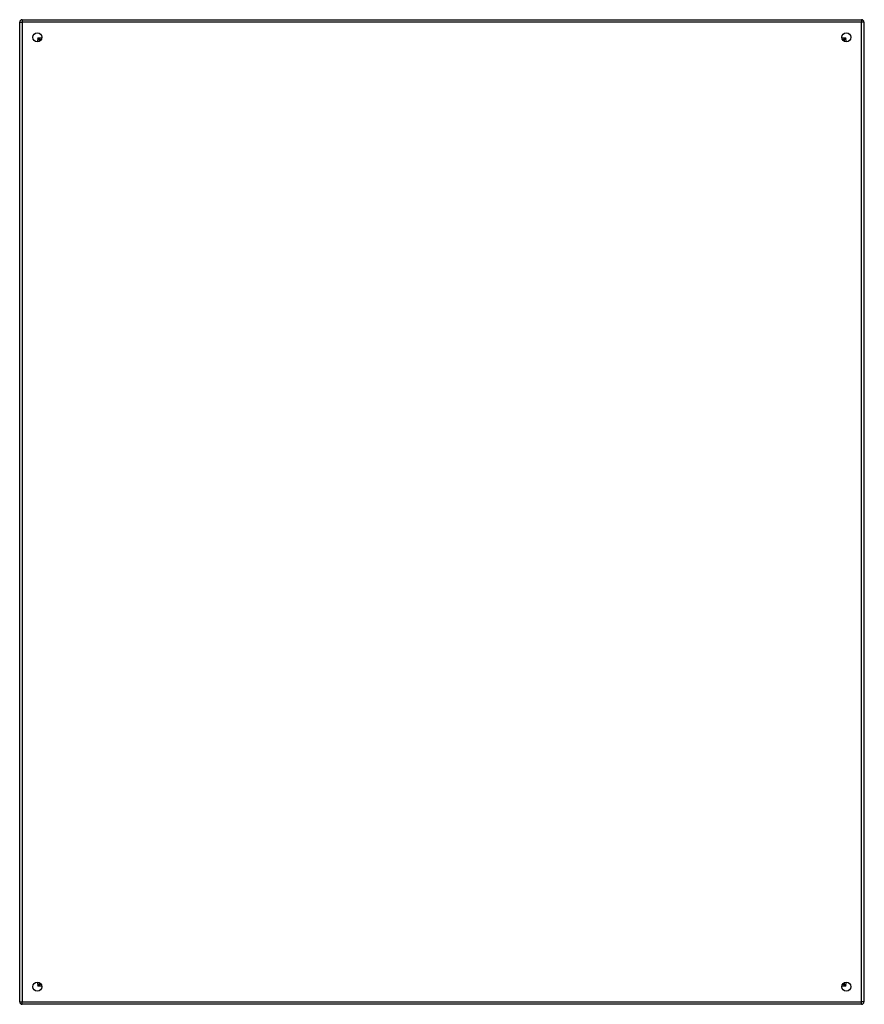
# Model space of a CAD drawing. Header units: inches. Extents: x 26 to 247, y 18 to 162.
# Tile 10 of 31: x 26 to 62, y 70 to 112. Entities that reach past the tile are written whole.
import ezdxf

# ---------------------------------------------------------------- set-up
doc = ezdxf.new("R2010")
doc.units = ezdxf.units.IN
doc.header["$MEASUREMENT"] = 0
doc.layers.add('Visible Edges(ANSI)', color=7, linetype='Continuous', lineweight=25)
doc.layers.add('Visible Tangent Edges(ANSI)', color=7, linetype='Continuous', lineweight=25)

msp = doc.modelspace()

# ---------------------------------------------------------------- linework, layer by layer
at = {"layer": 'Visible Edges(ANSI)'}
for p, q in [((25.774, 70.111), (25.774, 111.913)), ((25.873, 112.012), (61.675, 112.012)), ((61.774, 111.913), (61.774, 70.111)), ((26.641, 111.115), (26.641, 111.105)), ((26.681, 111.146), (26.672, 111.146)), ((60.877, 111.146), (60.868, 111.146)), ((60.908, 111.115), (60.908, 111.105)), ((61.792, 108.309), (61.792, 108.894)), ((61.776, 108.293), (61.774, 108.293)), ((61.774, 107.033), (61.776, 107.033)), ((61.792, 106.433), (61.792, 107.018)), ((61.792, 91.658), (61.792, 92.242)), ((61.776, 91.642), (61.774, 91.642)), ((61.774, 90.382), (61.776, 90.382)), ((61.792, 89.782), (61.792, 90.366)), ((61.792, 75.006), (61.792, 75.591)), ((61.776, 74.99), (61.774, 74.99)), ((61.774, 73.73), (61.776, 73.73)), ((61.792, 73.13), (61.792, 73.715)), ((26.641, 70.919), (26.641, 70.909)), ((26.672, 70.878), (26.681, 70.878)), ((60.868, 70.878), (60.877, 70.878)), ((60.908, 70.919), (60.908, 70.909)), ((61.675, 70.012), (25.873, 70.012))]:
    msp.add_line(p, q, dxfattribs=at)
for centre in [(26.524, 111.262), (61.024, 111.262), (26.524, 70.762), (61.024, 70.762)]:
    msp.add_circle(centre, 0.195, dxfattribs=at)
for centre, radius, start, end in [((25.873, 111.913), 0.099, 90, 180), ((61.675, 111.913), 0.099, 0, 90), ((26.672, 111.115), 0.031, 90, 180), ((60.877, 111.115), 0.031, 0, 90), ((60.876, 111.095), 0.031, 27.1331, 69.4365), ((61.773, 108.894), 0.0197, 0, 84.6753), ((61.776, 108.309), 0.0157, 270, 0), ((61.776, 107.018), 0.0157, 0, 90), ((61.773, 106.433), 0.0197, 275.3247, 0), ((61.773, 92.242), 0.0197, 0, 84.6753), ((61.776, 91.658), 0.0157, 270, 0), ((61.776, 90.366), 0.0157, 0, 90), ((61.773, 89.782), 0.0197, 275.3247, 0), ((61.773, 75.591), 0.0197, 0, 84.6753), ((61.776, 75.006), 0.0157, 270, 0), ((61.776, 73.715), 0.0157, 0, 90), ((61.773, 73.13), 0.0197, 275.3247, 0), ((26.672, 70.909), 0.031, 180, 270), ((60.877, 70.909), 0.031, 270, 0), ((60.876, 70.929), 0.031, 290.5635, 332.8669), ((25.873, 70.111), 0.099, 180, 270), ((61.675, 70.111), 0.099, 270, 0)]:
    msp.add_arc(centre, radius, start, end, dxfattribs=at)
at = {"layer": 'Visible Tangent Edges(ANSI)'}
for p, q in [((25.774, 111.913), (25.873, 111.913)), ((25.873, 112.012), (25.873, 111.913)), ((25.873, 111.913), (25.873, 70.111)), ((61.675, 111.913), (25.873, 111.913)), ((61.675, 112.012), (61.675, 111.913)), ((61.675, 70.111), (61.675, 111.913)), ((61.774, 111.913), (61.675, 111.913)), ((26.542, 111.245), (26.672, 111.146)), ((26.641, 111.115), (26.542, 111.245)), ((26.542, 111.245), (26.719, 111.245)), ((26.542, 111.245), (26.542, 111.146)), ((26.542, 111.068), (26.542, 111.146)), ((60.83, 111.245), (61.007, 111.245)), ((60.876, 111.146), (60.876, 111.136)), ((60.877, 111.146), (61.007, 111.245)), ((61.007, 111.245), (60.908, 111.115)), ((61.007, 111.146), (61.007, 111.245)), ((61.007, 111.146), (61.007, 111.068)), ((61.792, 108.894), (61.774, 108.894)), ((61.774, 108.309), (61.792, 108.309)), ((61.792, 107.018), (61.774, 107.018)), ((61.774, 106.433), (61.792, 106.433)), ((61.792, 92.242), (61.774, 92.242)), ((61.774, 91.658), (61.792, 91.658)), ((61.792, 90.366), (61.774, 90.366)), ((61.774, 89.782), (61.792, 89.782)), ((61.792, 75.591), (61.774, 75.591)), ((61.774, 75.006), (61.792, 75.006)), ((61.792, 73.715), (61.774, 73.715)), ((61.774, 73.13), (61.792, 73.13)), ((26.542, 70.878), (26.542, 70.956)), ((26.542, 70.779), (26.641, 70.909)), ((26.672, 70.878), (26.542, 70.779)), ((26.542, 70.878), (26.542, 70.779)), ((26.719, 70.779), (26.542, 70.779)), ((61.007, 70.779), (60.83, 70.779)), ((60.876, 70.878), (60.876, 70.888)), ((61.007, 70.779), (60.877, 70.878)), ((60.908, 70.909), (61.007, 70.779)), ((61.007, 70.956), (61.007, 70.878)), ((61.007, 70.779), (61.007, 70.878)), ((25.774, 70.111), (25.873, 70.111)), ((25.873, 70.111), (61.675, 70.111)), ((25.873, 70.012), (25.873, 70.111)), ((61.774, 70.111), (61.675, 70.111)), ((61.675, 70.012), (61.675, 70.111))]:
    msp.add_line(p, q, dxfattribs=at)

doc.saveas('drawing.dxf')
